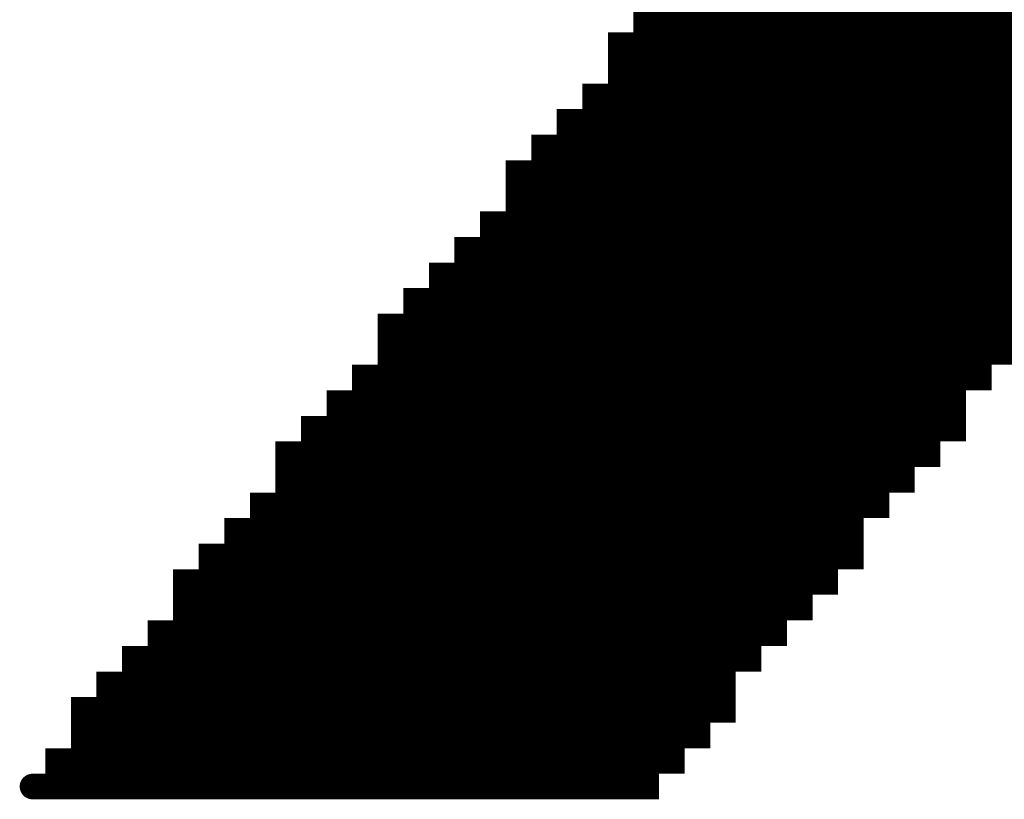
# Model space of a CAD drawing. Extents: x 63 to 129, y -4 to 99.
# Tile 3 of 69: x 73.026 to 74.004, y 2.68 to 3.454. Entities that reach past the tile are written whole.
import ezdxf

# ---------------------------------------------------------------- set-up
doc = ezdxf.new("R2010")
doc.units = 0
doc.layers.get('0').update_dxf_attribs({"linetype": 'CONTINUOUS'})
doc.layers.add('2D_LINE_29', color=112, linetype='CONTINUOUS')

# ---------------------------------------------------------------- blocks, each defined once
blk = doc.blocks.new('SMOOTH_0$0254')
at = {"const_width": 0.0127}
blk.add_lwpolyline([(-0.00635, 0, 1), (0.00635, 0, 1)], format="xyb", close=True, dxfattribs=at)
blk = doc.blocks.new('DRAWING_274')
at = {"layer": '2D_LINE_29', "const_width": 0.0254}
for points in [[(1.2192, -2.8194), (1.1938, -2.8194), (1.1684, -2.8194), (1.143, -2.8194), (1.1176, -2.8194), (1.0922, -2.8194), (1.0668, -2.8194), (1.0414, -2.8194), (1.016, -2.8194), (1.016, -2.794), (0.9906, -2.794), (0.9906, -2.7686), (0.9652, -2.7686), (0.9652, -2.7432), (0.9398, -2.7432), (0.9144, -2.7432), (0.889, -2.7432), (0.8636, -2.7432), (0.8382, -2.7432), (0.8128, -2.7432), (0.7874, -2.7432), (0.762, -2.7432), (0.762, -2.7178), (0.7366, -2.7178), (0.7112, -2.7178), (0.7112, -2.6924), (0.6858, -2.6924), (0.6604, -2.6924), (0.6604, -2.667), (0.635, -2.667), (0.635, -2.6416), (0.6096, -2.6416), (0.6096, -2.6162), (0.5842, -2.6162)], [(1.2446, -3.2512), (1.2446, -3.2258), (1.2192, -3.2258), (1.2192, -3.2004), (1.2192, -3.175), (1.1938, -3.175), (1.1938, -3.1496), (1.1684, -3.1496), (1.1684, -3.1242), (1.143, -3.1242), (1.143, -3.0988), (1.1176, -3.0988), (1.1176, -3.0734), (1.1176, -3.048), (1.0922, -3.048), (1.0922, -3.0226), (1.0668, -3.0226), (1.0668, -2.9972), (1.0414, -2.9972), (1.0414, -2.9718), (1.016, -2.9718), (1.016, -2.9464), (0.9906, -2.9464), (0.9906, -2.921), (0.9652, -2.921), (0.9652, -2.8956), (0.9398, -2.8956), (0.9144, -2.8956), (0.889, -2.8956), (0.8636, -2.8956), (0.8382, -2.8956), (0.8128, -2.8956), (0.7874, -2.8956), (0.762, -2.8956), (0.762, -2.8702), (0.7366, -2.8702), (0.7112, -2.8702), (0.7112, -2.8448), (0.6858, -2.8448), (0.6604, -2.8448), (0.635, -2.8448), (0.635, -2.8194), (0.6096, -2.8194), (0.6096, -2.794), (0.5842, -2.794)], [(1.2954, -3.2512), (1.2954, -3.2258), (1.27, -3.2258), (1.27, -3.2004), (1.27, -3.175), (1.2446, -3.175), (1.2446, -3.1496), (1.2192, -3.1496), (1.2192, -3.1242), (1.1938, -3.1242), (1.1938, -3.0988), (1.1684, -3.0988), (1.1684, -3.0734), (1.1684, -3.048), (1.143, -3.048), (1.143, -3.0226), (1.1176, -3.0226), (1.1176, -2.9972), (1.0922, -2.9972), (1.0922, -2.9718), (1.0668, -2.9718), (1.0668, -2.9464), (1.0668, -2.921), (1.0414, -2.921), (1.0414, -2.8956), (1.016, -2.8956), (1.016, -2.8702), (0.9906, -2.8702), (0.9906, -2.8448), (0.9652, -2.8448), (0.9652, -2.8194), (0.9398, -2.8194), (0.9144, -2.8194), (0.889, -2.8194), (0.8636, -2.8194), (0.8382, -2.8194), (0.8128, -2.8194), (0.7874, -2.8194), (0.762, -2.8194), (0.762, -2.794), (0.7366, -2.794), (0.7112, -2.794), (0.7112, -2.7686), (0.6858, -2.7686), (0.6604, -2.7686), (0.6604, -2.7432), (0.635, -2.7432), (0.635, -2.7178), (0.635, -2.6924), (0.6096, -2.6924), (0.6096, -2.667), (0.5842, -2.667)], [(0.5842, -2.6924), (0.6096, -2.6924), (0.6096, -2.7178), (0.5842, -2.7178)], [(1.4478, -3.2512), (1.4478, -3.2258), (1.4224, -3.2258), (1.4224, -3.2004), (1.4224, -3.175), (1.397, -3.175), (1.397, -3.1496), (1.3716, -3.1496), (1.3716, -3.1242), (1.3462, -3.1242), (1.3462, -3.0988), (1.3208, -3.0988), (1.3208, -3.0734), (1.3208, -3.048), (1.2954, -3.048), (1.2954, -3.0226), (1.27, -3.0226), (1.27, -2.9972), (1.2446, -2.9972), (1.2446, -2.9718), (1.2192, -2.9718), (1.2192, -2.9464), (1.2192, -2.921), (1.1938, -2.921), (1.1938, -2.8956), (1.1684, -2.8956), (1.1684, -2.8702), (1.143, -2.8702), (1.143, -2.8448), (1.1176, -2.8448), (1.1176, -2.8194), (1.1176, -2.794), (1.0922, -2.794), (1.0922, -2.7686), (1.0668, -2.7686), (1.0668, -2.7432), (1.0414, -2.7432), (1.0414, -2.7178), (1.016, -2.7178), (1.016, -2.6924), (0.9906, -2.6924), (0.9906, -2.667), (0.9652, -2.667), (0.9652, -2.6416), (0.9398, -2.6416), (0.9144, -2.6416), (0.889, -2.6416), (0.8636, -2.6416), (0.8382, -2.6416), (0.8128, -2.6416), (0.7874, -2.6416), (0.762, -2.6416), (0.762, -2.6162), (0.7366, -2.6162), (0.7112, -2.6162), (0.7112, -2.5908), (0.6858, -2.5908), (0.6604, -2.5908), (0.6604, -2.5654), (0.635, -2.5654), (0.635, -2.54), (0.6096, -2.54), (0.6096, -2.5146), (0.5842, -2.5146)], [(1.3716, -3.2512), (1.3716, -3.2258), (1.3462, -3.2258), (1.3462, -3.2004), (1.3462, -3.175), (1.3208, -3.175), (1.3208, -3.1496), (1.2954, -3.1496), (1.2954, -3.1242), (1.27, -3.1242), (1.27, -3.0988), (1.2446, -3.0988), (1.2446, -3.0734), (1.2446, -3.048), (1.2192, -3.048), (1.2192, -3.0226), (1.1938, -3.0226), (1.1938, -2.9972), (1.1684, -2.9972), (1.1684, -2.9718), (1.143, -2.9718), (1.143, -2.9464), (1.143, -2.921), (1.1176, -2.921), (1.1176, -2.8956), (1.0922, -2.8956), (1.0922, -2.8702), (1.0668, -2.8702), (1.0668, -2.8448), (1.0414, -2.8448), (1.0414, -2.8194), (1.0414, -2.794), (1.016, -2.794), (1.016, -2.7686), (0.9906, -2.7686), (0.9906, -2.7432), (0.9652, -2.7432), (0.9652, -2.7178), (0.9398, -2.7178), (0.9144, -2.7178), (0.889, -2.7178), (0.8636, -2.7178), (0.8382, -2.7178), (0.8128, -2.7178), (0.7874, -2.7178), (0.762, -2.7178), (0.762, -2.6924), (0.7366, -2.6924), (0.7112, -2.6924), (0.7112, -2.667), (0.6858, -2.667), (0.6604, -2.667), (0.6604, -2.6416), (0.635, -2.6416), (0.635, -2.6162), (0.6096, -2.6162), (0.6096, -2.5908), (0.5842, -2.5908)], [(1.27, -3.2512), (1.27, -3.2258), (1.2446, -3.2258), (1.2446, -3.2004), (1.2446, -3.175), (1.2192, -3.175), (1.2192, -3.1496), (1.1938, -3.1496), (1.1938, -3.1242), (1.1684, -3.1242), (1.1684, -3.0988), (1.143, -3.0988), (1.143, -3.0734), (1.143, -3.048), (1.1176, -3.048), (1.1176, -3.0226), (1.0922, -3.0226), (1.0922, -2.9972), (1.0668, -2.9972), (1.0668, -2.9718), (1.0414, -2.9718), (1.0414, -2.9464), (1.0414, -2.921), (1.016, -2.921), (1.016, -2.8956), (0.9906, -2.8956), (0.9906, -2.8702), (0.9652, -2.8702), (0.9652, -2.8448), (0.9398, -2.8448), (0.9144, -2.8448), (0.889, -2.8448), (0.8636, -2.8448), (0.8382, -2.8448), (0.8128, -2.8448), (0.7874, -2.8448), (0.762, -2.8448), (0.762, -2.8194), (0.7366, -2.8194), (0.7112, -2.8194), (0.7112, -2.794), (0.6858, -2.794), (0.6604, -2.794), (0.6604, -2.7686), (0.635, -2.7686), (0.6096, -2.7686), (0.6096, -2.794), (0.635, -2.794), (0.6604, -2.794), (0.6604, -2.8194), (0.635, -2.8194), (0.635, -2.794), (0.635, -2.7686), (0.635, -2.7432), (0.6096, -2.7432), (0.6096, -2.7686), (0.5842, -2.7686)], [(1.524, -3.2004), (1.4986, -3.2004), (1.4732, -3.2004), (1.4478, -3.2004), (1.4224, -3.2004), (1.397, -3.2004), (1.3716, -3.2004), (1.3462, -3.2004), (1.3208, -3.2004), (1.2954, -3.2004), (1.27, -3.2004), (1.2446, -3.2004), (1.2192, -3.2004), (1.1938, -3.2004), (1.1684, -3.2004), (1.143, -3.2004), (1.1176, -3.2004), (1.0922, -3.2004), (1.0668, -3.2004), (1.0414, -3.2004), (1.016, -3.2004), (1.016, -3.175), (0.9906, -3.175), (0.9906, -3.1496), (0.9652, -3.1496), (0.9652, -3.1242), (0.9398, -3.1242), (0.9144, -3.1242), (0.889, -3.1242), (0.8636, -3.1242), (0.8636, -3.0988), (0.8382, -3.0988), (0.8382, -3.0734), (0.8128, -3.0734), (0.8128, -3.048), (0.7874, -3.048), (0.7874, -3.0226), (0.762, -3.0226), (0.762, -2.9972), (0.762, -2.9718), (0.7366, -2.9718), (0.7366, -2.9464), (0.7112, -2.9464), (0.7112, -2.921), (0.6858, -2.921), (0.6858, -2.8956), (0.6858, -2.8702), (0.6858, -2.8448), (0.6858, -2.8194), (0.6858, -2.794), (0.6858, -2.7686), (0.6858, -2.7432), (0.6858, -2.7178), (0.6858, -2.6924), (0.6858, -2.667), (0.6858, -2.6416), (0.6858, -2.6162), (0.6858, -2.5908), (0.6858, -2.5654), (0.6858, -2.54), (0.6858, -2.5146), (0.6858, -2.4892), (0.6858, -2.4638)], [(1.1938, -3.2512), (1.1938, -3.2258), (1.1684, -3.2258), (1.1684, -3.2004), (1.1684, -3.175), (1.143, -3.175), (1.143, -3.1496), (1.1176, -3.1496), (1.1176, -3.1242), (1.0922, -3.1242), (1.0922, -3.0988), (1.0668, -3.0988), (1.0668, -3.0734), (1.0668, -3.048), (1.0414, -3.048), (1.0414, -3.0226), (1.016, -3.0226), (1.016, -2.9972), (0.9906, -2.9972), (0.9906, -2.9718), (0.9652, -2.9718), (0.9652, -2.9464), (0.9398, -2.9464), (0.9144, -2.9464), (0.889, -2.9464), (0.8636, -2.9464), (0.8382, -2.9464), (0.8128, -2.9464), (0.7874, -2.9464), (0.762, -2.9464), (0.7366, -2.9464), (0.7366, -2.921), (0.7366, -2.8956), (0.7366, -2.8702), (0.7366, -2.8448), (0.7366, -2.8194), (0.7366, -2.794), (0.7366, -2.7686), (0.7366, -2.7432), (0.7366, -2.7178), (0.7366, -2.6924), (0.7366, -2.667), (0.7366, -2.6416), (0.7366, -2.6162), (0.7366, -2.5908), (0.7366, -2.5654), (0.7366, -2.54), (0.7366, -2.5146), (0.7366, -2.4892), (0.7366, -2.4638)], [(1.143, -3.2512), (1.143, -3.2258), (1.1176, -3.2258), (1.1176, -3.2004), (1.1176, -3.175), (1.0922, -3.175), (1.0922, -3.1496), (1.0668, -3.1496), (1.0668, -3.1242), (1.0414, -3.1242), (1.0414, -3.0988), (1.016, -3.0988), (1.016, -3.0734), (0.9906, -3.0734), (0.9906, -3.048), (0.9652, -3.048), (0.9652, -3.0226), (0.9398, -3.0226), (0.9144, -3.0226), (0.889, -3.0226), (0.8636, -3.0226), (0.8382, -3.0226), (0.8128, -3.0226), (0.7874, -3.0226), (0.7874, -2.9972), (0.7874, -2.9718), (0.7874, -2.9464), (0.7874, -2.921), (0.7874, -2.8956), (0.7874, -2.8702), (0.7874, -2.8448), (0.7874, -2.8194), (0.7874, -2.794), (0.7874, -2.7686), (0.7874, -2.7432), (0.7874, -2.7178), (0.7874, -2.6924), (0.7874, -2.667), (0.7874, -2.6416), (0.7874, -2.6162), (0.7874, -2.5908), (0.7874, -2.5654), (0.7874, -2.54), (0.7874, -2.5146), (0.7874, -2.4892), (0.7874, -2.4638)], [(1.1176, -3.2512), (1.1176, -3.2258), (1.0922, -3.2258), (1.0922, -3.2004), (1.0922, -3.175), (1.0668, -3.175), (1.0668, -3.1496), (1.0414, -3.1496), (1.0414, -3.1242), (1.016, -3.1242), (1.016, -3.0988), (0.9906, -3.0988), (0.9906, -3.0734), (0.9652, -3.0734), (0.9652, -3.048), (0.9398, -3.048), (0.9144, -3.048), (0.889, -3.048), (0.8636, -3.048), (0.8382, -3.048), (0.8128, -3.048), (0.8128, -3.0226), (0.8128, -2.9972), (0.8128, -2.9718), (0.8128, -2.9464), (0.8128, -2.921), (0.8128, -2.8956), (0.8128, -2.8702), (0.8128, -2.8448), (0.8128, -2.8194), (0.8128, -2.794), (0.8128, -2.7686), (0.8128, -2.7432), (0.8128, -2.7178), (0.8128, -2.6924), (0.8128, -2.667), (0.8128, -2.6416), (0.8128, -2.6162), (0.8128, -2.5908), (0.8128, -2.5654), (0.8128, -2.54), (0.8128, -2.5146), (0.8128, -2.4892), (0.8128, -2.4638)], [(1.0922, -3.2512), (1.0922, -3.2258), (1.0668, -3.2258), (1.0668, -3.2004), (1.0668, -3.175), (1.0414, -3.175), (1.0414, -3.1496), (1.016, -3.1496), (1.016, -3.1242), (0.9906, -3.1242), (0.9906, -3.0988), (0.9652, -3.0988), (0.9652, -3.0734), (0.9398, -3.0734), (0.9144, -3.0734), (0.889, -3.0734), (0.8636, -3.0734), (0.8382, -3.0734), (0.8382, -3.048), (0.8382, -3.0226), (0.8382, -2.9972), (0.8382, -2.9718), (0.8382, -2.9464), (0.8382, -2.921), (0.8382, -2.8956), (0.8382, -2.8702), (0.8382, -2.8448), (0.8382, -2.8194), (0.8382, -2.794), (0.8382, -2.7686), (0.8382, -2.7432), (0.8382, -2.7178), (0.8382, -2.6924), (0.8382, -2.667), (0.8382, -2.6416), (0.8382, -2.6162), (0.8382, -2.5908), (0.8382, -2.5654), (0.8382, -2.54), (0.8382, -2.5146), (0.8382, -2.4892), (0.8382, -2.4638)], [(1.0668, -3.2512), (1.0668, -3.2258), (1.0414, -3.2258), (1.0414, -3.2004), (1.0414, -3.175), (1.016, -3.175), (1.016, -3.1496), (0.9906, -3.1496), (0.9906, -3.1242), (0.9652, -3.1242), (0.9652, -3.0988), (0.9398, -3.0988), (0.9144, -3.0988), (0.889, -3.0988), (0.8636, -3.0988), (0.8636, -3.0734), (0.8636, -3.048), (0.8636, -3.0226), (0.8636, -2.9972), (0.8636, -2.9718), (0.8636, -2.9464), (0.8636, -2.921), (0.8636, -2.8956), (0.8636, -2.8702), (0.8636, -2.8448), (0.8636, -2.8194), (0.8636, -2.794), (0.8636, -2.7686), (0.8636, -2.7432), (0.8636, -2.7178), (0.8636, -2.6924), (0.8636, -2.667), (0.8636, -2.6416), (0.8636, -2.6162), (0.8636, -2.5908), (0.8636, -2.5654), (0.8636, -2.54), (0.8636, -2.5146), (0.8636, -2.4892), (0.8636, -2.4638)], [(1.5748, -3.2512), (1.5494, -3.2512), (1.524, -3.2512), (1.4986, -3.2512), (1.4732, -3.2512), (1.4478, -3.2512), (1.4224, -3.2512), (1.397, -3.2512), (1.3716, -3.2512), (1.3462, -3.2512), (1.3208, -3.2512), (1.2954, -3.2512), (1.27, -3.2512), (1.2446, -3.2512), (1.2192, -3.2512), (1.1938, -3.2512), (1.1684, -3.2512), (1.143, -3.2512), (1.1176, -3.2512), (1.0922, -3.2512), (1.0668, -3.2512), (1.0414, -3.2512), (1.016, -3.2512), (0.9906, -3.2512), (0.9652, -3.2512), (0.9652, -3.2258), (0.9398, -3.2258), (0.9398, -3.2004), (0.9144, -3.2004), (0.9144, -3.175), (0.889, -3.175), (0.889, -3.1496), (0.889, -3.1242), (0.889, -3.0988), (0.889, -3.0734), (0.889, -3.048), (0.889, -3.0226), (0.889, -2.9972), (0.889, -2.9718), (0.889, -2.9464), (0.889, -2.921), (0.889, -2.8956), (0.889, -2.8702), (0.889, -2.8448), (0.889, -2.8194), (0.889, -2.794), (0.889, -2.7686), (0.889, -2.7432), (0.889, -2.7178), (0.889, -2.6924), (0.889, -2.667), (0.889, -2.6416), (0.889, -2.6162), (0.889, -2.5908), (0.889, -2.5654), (0.889, -2.54), (0.889, -2.5146), (0.889, -2.4892), (0.889, -2.4638)], [(1.016, -3.2512), (1.016, -3.2258), (0.9906, -3.2258), (0.9652, -3.2258), (0.9652, -3.2004), (0.9652, -3.175), (0.9398, -3.175), (0.9144, -3.175), (0.9144, -3.1496), (0.9144, -3.1242), (0.9144, -3.0988), (0.9144, -3.0734), (0.9144, -3.048), (0.9144, -3.0226), (0.9144, -2.9972), (0.9144, -2.9718), (0.9144, -2.9464), (0.9144, -2.921), (0.9144, -2.8956), (0.9144, -2.8702), (0.9144, -2.8448), (0.9144, -2.8194), (0.9144, -2.794), (0.9144, -2.7686), (0.9144, -2.7432), (0.9144, -2.7178), (0.9144, -2.6924), (0.9144, -2.667), (0.9144, -2.6416), (0.9144, -2.6162), (0.9144, -2.5908), (0.9144, -2.5654), (0.9144, -2.54), (0.9144, -2.5146), (0.9144, -2.4892), (0.9144, -2.4638)], [(0.9906, -3.2512), (0.9906, -3.2258), (0.9906, -3.2004), (0.9652, -3.2004), (0.9398, -3.2004), (0.9398, -3.175), (0.9398, -3.1496), (0.9398, -3.1242), (0.9398, -3.0988), (0.9398, -3.0734), (0.9398, -3.048), (0.9398, -3.0226), (0.9398, -2.9972), (0.9398, -2.9718), (0.9398, -2.9464), (0.9398, -2.921), (0.9398, -2.8956), (0.9398, -2.8702), (0.9398, -2.8448), (0.9398, -2.8194), (0.9398, -2.794), (0.9398, -2.7686), (0.9398, -2.7432), (0.9398, -2.7178), (0.9398, -2.6924), (0.9398, -2.667), (0.9398, -2.6416), (0.9398, -2.6162), (0.9398, -2.5908), (0.9398, -2.5654), (0.9398, -2.54), (0.9398, -2.5146), (0.9398, -2.4892), (0.9398, -2.4638)], [(1.5494, -3.2512), (1.5494, -3.2258), (1.524, -3.2258), (1.524, -3.2004), (1.524, -3.175), (1.4986, -3.175), (1.4986, -3.1496), (1.4732, -3.1496), (1.4732, -3.1242), (1.4478, -3.1242), (1.4478, -3.0988), (1.4224, -3.0988), (1.4224, -3.0734), (1.4224, -3.048), (1.397, -3.048), (1.397, -3.0226), (1.3716, -3.0226), (1.3716, -2.9972), (1.3462, -2.9972), (1.3462, -2.9718), (1.3208, -2.9718), (1.3208, -2.9464), (1.3208, -2.921), (1.2954, -2.921), (1.2954, -2.8956), (1.27, -2.8956), (1.27, -2.8702), (1.2446, -2.8702), (1.2446, -2.8448), (1.2192, -2.8448), (1.2192, -2.8194), (1.2192, -2.794), (1.1938, -2.794), (1.1938, -2.7686), (1.1684, -2.7686), (1.1684, -2.7432), (1.143, -2.7432), (1.143, -2.7178), (1.1176, -2.7178), (1.1176, -2.6924), (1.0922, -2.6924), (1.0922, -2.667), (1.0922, -2.6416), (1.0668, -2.6416), (1.0668, -2.6162), (1.0414, -2.6162), (1.0414, -2.5908), (1.016, -2.5908), (1.016, -2.5654), (0.9906, -2.5654), (0.9906, -2.54), (0.9906, -2.5146), (0.9652, -2.5146), (0.9652, -2.4892), (0.9398, -2.4892), (0.9144, -2.4892), (0.889, -2.4892), (0.8636, -2.4892), (0.8382, -2.4892), (0.8128, -2.4892), (0.7874, -2.4892), (0.762, -2.4892), (0.762, -2.4638)], [(1.524, -3.2512), (1.524, -3.2258), (1.4986, -3.2258), (1.4986, -3.2004), (1.4986, -3.175), (1.4732, -3.175), (1.4732, -3.1496), (1.4478, -3.1496), (1.4478, -3.1242), (1.4224, -3.1242), (1.4224, -3.0988), (1.397, -3.0988), (1.397, -3.0734), (1.397, -3.048), (1.3716, -3.048), (1.3716, -3.0226), (1.3462, -3.0226), (1.3462, -2.9972), (1.3208, -2.9972), (1.3208, -2.9718), (1.2954, -2.9718), (1.2954, -2.9464), (1.2954, -2.921), (1.27, -2.921), (1.27, -2.8956), (1.2446, -2.8956), (1.2446, -2.8702), (1.2192, -2.8702), (1.2192, -2.8448), (1.1938, -2.8448), (1.1938, -2.8194), (1.1938, -2.794), (1.1684, -2.794), (1.1684, -2.7686), (1.143, -2.7686), (1.143, -2.7432), (1.1176, -2.7432), (1.1176, -2.7178), (1.0922, -2.7178), (1.0922, -2.6924), (1.0668, -2.6924), (1.0668, -2.667), (1.0668, -2.6416), (1.0414, -2.6416), (1.0414, -2.6162), (1.016, -2.6162), (1.016, -2.5908), (0.9906, -2.5908), (0.9906, -2.5654), (0.9652, -2.5654), (0.9652, -2.54), (0.9398, -2.54), (0.9144, -2.54), (0.889, -2.54), (0.8636, -2.54), (0.8382, -2.54), (0.8128, -2.54), (0.7874, -2.54), (0.762, -2.54), (0.762, -2.5146), (0.7366, -2.5146), (0.7112, -2.5146), (0.7112, -2.4892), (0.6858, -2.4892), (0.6604, -2.4892), (0.6604, -2.4638)], [(0.5842, -2.3876), (0.6096, -2.3876), (0.6096, -2.413), (0.635, -2.413), (0.635, -2.4384), (0.6604, -2.4384), (0.6604, -2.4638), (0.6858, -2.4638), (0.7112, -2.4638), (0.7112, -2.4892), (0.7366, -2.4892), (0.762, -2.4892), (0.762, -2.5146), (0.7874, -2.5146), (0.8128, -2.5146), (0.8382, -2.5146), (0.8636, -2.5146), (0.889, -2.5146), (0.9144, -2.5146), (0.9398, -2.5146), (0.9652, -2.5146), (0.9652, -2.54), (0.9906, -2.54)], [(1.4986, -3.2512), (1.4986, -3.2258), (1.4732, -3.2258), (1.4732, -3.2004), (1.4732, -3.175), (1.4478, -3.175), (1.4478, -3.1496), (1.4224, -3.1496), (1.4224, -3.1242), (1.397, -3.1242), (1.397, -3.0988), (1.3716, -3.0988), (1.3716, -3.0734), (1.3716, -3.048), (1.3462, -3.048), (1.3462, -3.0226), (1.3208, -3.0226), (1.3208, -2.9972), (1.2954, -2.9972), (1.2954, -2.9718), (1.27, -2.9718), (1.27, -2.9464), (1.27, -2.921), (1.2446, -2.921), (1.2446, -2.8956), (1.2192, -2.8956), (1.2192, -2.8702), (1.1938, -2.8702), (1.1938, -2.8448), (1.1684, -2.8448), (1.1684, -2.8194), (1.1684, -2.794), (1.143, -2.794), (1.143, -2.7686), (1.1176, -2.7686), (1.1176, -2.7432), (1.0922, -2.7432), (1.0922, -2.7178), (1.0668, -2.7178), (1.0668, -2.6924), (1.0414, -2.6924), (1.0414, -2.667), (1.016, -2.667), (1.016, -2.6416), (0.9906, -2.6416), (0.9906, -2.6162), (0.9652, -2.6162), (0.9652, -2.5908), (0.9398, -2.5908), (0.9144, -2.5908), (0.889, -2.5908), (0.8636, -2.5908), (0.8382, -2.5908), (0.8128, -2.5908), (0.7874, -2.5908), (0.762, -2.5908), (0.762, -2.5654), (0.7366, -2.5654), (0.7112, -2.5654), (0.7112, -2.54), (0.6858, -2.54), (0.6604, -2.54), (0.6604, -2.5146), (0.635, -2.5146), (0.635, -2.4892), (0.6096, -2.4892), (0.6096, -2.4638)], [(0.635, -2.4638), (0.635, -2.4892), (0.6604, -2.4892), (0.6604, -2.5146), (0.6858, -2.5146), (0.7112, -2.5146), (0.7112, -2.54), (0.7366, -2.54), (0.762, -2.54), (0.762, -2.5654), (0.7874, -2.5654), (0.8128, -2.5654), (0.8382, -2.5654), (0.8636, -2.5654), (0.889, -2.5654), (0.9144, -2.5654), (0.9398, -2.5654), (0.9652, -2.5654), (0.9652, -2.5908), (0.9906, -2.5908), (0.9906, -2.6162), (1.016, -2.6162), (1.016, -2.6416), (1.0414, -2.6416), (1.0414, -2.667), (1.0668, -2.667), (1.0922, -2.667)], [(1.4732, -3.2512), (1.4732, -3.2258), (1.4478, -3.2258), (1.4478, -3.2004), (1.4478, -3.175), (1.4224, -3.175), (1.4224, -3.1496), (1.397, -3.1496), (1.397, -3.1242), (1.3716, -3.1242), (1.3716, -3.0988), (1.3462, -3.0988), (1.3462, -3.0734), (1.3462, -3.048), (1.3208, -3.048), (1.3208, -3.0226), (1.2954, -3.0226), (1.2954, -2.9972), (1.27, -2.9972), (1.27, -2.9718), (1.2446, -2.9718), (1.2446, -2.9464), (1.2446, -2.921), (1.2192, -2.921), (1.2192, -2.8956), (1.1938, -2.8956), (1.1938, -2.8702), (1.1684, -2.8702), (1.1684, -2.8448), (1.143, -2.8448), (1.143, -2.8194), (1.143, -2.794), (1.1176, -2.794), (1.1176, -2.7686), (1.0922, -2.7686), (1.0922, -2.7432), (1.0668, -2.7432), (1.0668, -2.7178), (1.0414, -2.7178), (1.0414, -2.6924), (1.016, -2.6924), (1.016, -2.667), (0.9906, -2.667), (0.9906, -2.6416), (0.9652, -2.6416), (0.9652, -2.6162), (0.9398, -2.6162), (0.9144, -2.6162), (0.889, -2.6162), (0.8636, -2.6162), (0.8382, -2.6162), (0.8128, -2.6162), (0.7874, -2.6162), (0.762, -2.6162), (0.762, -2.5908), (0.7366, -2.5908), (0.7112, -2.5908), (0.7112, -2.5654), (0.6858, -2.5654), (0.6604, -2.5654), (0.6604, -2.54), (0.635, -2.54), (0.635, -2.5146), (0.6096, -2.5146), (0.6096, -2.4892), (0.5842, -2.4892)], [(1.4224, -3.2512), (1.4224, -3.2258), (1.397, -3.2258), (1.397, -3.2004), (1.397, -3.175), (1.3716, -3.175), (1.3716, -3.1496), (1.3462, -3.1496), (1.3462, -3.1242), (1.3208, -3.1242), (1.3208, -3.0988), (1.2954, -3.0988), (1.2954, -3.0734), (1.2954, -3.048), (1.27, -3.048), (1.27, -3.0226), (1.2446, -3.0226), (1.2446, -2.9972), (1.2192, -2.9972), (1.2192, -2.9718), (1.1938, -2.9718), (1.1938, -2.9464), (1.1938, -2.921), (1.1684, -2.921), (1.1684, -2.8956), (1.143, -2.8956), (1.143, -2.8702), (1.1176, -2.8702), (1.1176, -2.8448), (1.0922, -2.8448), (1.0922, -2.8194), (1.0922, -2.794), (1.0668, -2.794), (1.0668, -2.7686), (1.0414, -2.7686), (1.0414, -2.7432), (1.016, -2.7432), (1.016, -2.7178), (0.9906, -2.7178), (0.9906, -2.6924), (0.9652, -2.6924), (0.9652, -2.667), (0.9398, -2.667), (0.9144, -2.667), (0.889, -2.667), (0.8636, -2.667), (0.8382, -2.667), (0.8128, -2.667), (0.7874, -2.667), (0.762, -2.667), (0.762, -2.6416), (0.7366, -2.6416), (0.7112, -2.6416), (0.7112, -2.6162), (0.6858, -2.6162), (0.6604, -2.6162), (0.6604, -2.5908), (0.635, -2.5908), (0.635, -2.5654), (0.6096, -2.5654), (0.6096, -2.54), (0.5842, -2.54)], [(0.5842, -2.5654), (0.6096, -2.5654), (0.6096, -2.5908), (0.635, -2.5908), (0.635, -2.6162), (0.6604, -2.6162), (0.6604, -2.6416), (0.6858, -2.6416), (0.7112, -2.6416), (0.7112, -2.667), (0.7366, -2.667), (0.762, -2.667), (0.762, -2.6924), (0.7874, -2.6924), (0.8128, -2.6924), (0.8382, -2.6924), (0.8636, -2.6924), (0.889, -2.6924), (0.9144, -2.6924), (0.9398, -2.6924), (0.9652, -2.6924), (0.9652, -2.7178), (0.9906, -2.7178), (0.9906, -2.7432), (1.016, -2.7432), (1.016, -2.7686), (1.0414, -2.7686), (1.0414, -2.794), (1.0668, -2.794), (1.0668, -2.8194), (1.0668, -2.8448), (1.0922, -2.8448), (1.0922, -2.8702), (1.1176, -2.8702), (1.1176, -2.8956), (1.143, -2.8956), (1.143, -2.921), (1.1684, -2.921), (1.1684, -2.9464), (1.1684, -2.9718), (1.1938, -2.9718), (1.1938, -2.9972), (1.2192, -2.9972), (1.2192, -3.0226), (1.2446, -3.0226), (1.2446, -3.048), (1.27, -3.048), (1.27, -3.0734), (1.27, -3.0988), (1.2954, -3.0988), (1.2954, -3.1242), (1.3208, -3.1242), (1.3208, -3.1496), (1.3462, -3.1496), (1.3462, -3.175), (1.3716, -3.175), (1.3716, -3.2004), (1.3716, -3.2258), (1.397, -3.2258), (1.397, -3.2512)], [(1.3462, -3.2512), (1.3462, -3.2258), (1.3208, -3.2258), (1.3208, -3.2004), (1.3208, -3.175), (1.2954, -3.175), (1.2954, -3.1496), (1.27, -3.1496), (1.27, -3.1242), (1.2446, -3.1242), (1.2446, -3.0988), (1.2192, -3.0988), (1.2192, -3.0734), (1.2192, -3.048), (1.1938, -3.048), (1.1938, -3.0226), (1.1684, -3.0226), (1.1684, -2.9972), (1.143, -2.9972), (1.143, -2.9718), (1.1176, -2.9718), (1.1176, -2.9464), (1.1176, -2.921), (1.0922, -2.921), (1.0922, -2.8956), (1.0668, -2.8956), (1.0668, -2.8702), (1.0414, -2.8702), (1.0414, -2.8448), (1.016, -2.8448), (1.016, -2.8194), (0.9906, -2.8194), (0.9906, -2.794), (0.9652, -2.794), (0.9652, -2.7686), (0.9398, -2.7686), (0.9144, -2.7686), (0.889, -2.7686), (0.8636, -2.7686), (0.8382, -2.7686), (0.8128, -2.7686), (0.7874, -2.7686), (0.762, -2.7686), (0.762, -2.7432), (0.7366, -2.7432), (0.7112, -2.7432), (0.7112, -2.7178), (0.6858, -2.7178), (0.6604, -2.7178), (0.6604, -2.6924), (0.635, -2.6924), (0.635, -2.667), (0.6096, -2.667), (0.6096, -2.6416), (0.5842, -2.6416)], [(1.3208, -3.2512), (1.3208, -3.2258), (1.2954, -3.2258), (1.2954, -3.2004), (1.2954, -3.175), (1.27, -3.175), (1.27, -3.1496), (1.2446, -3.1496), (1.2446, -3.1242), (1.2192, -3.1242), (1.2192, -3.0988), (1.1938, -3.0988), (1.1938, -3.0734), (1.1938, -3.048), (1.1684, -3.048), (1.1684, -3.0226), (1.143, -3.0226), (1.143, -2.9972), (1.1176, -2.9972), (1.1176, -2.9718), (1.0922, -2.9718), (1.0922, -2.9464), (1.0922, -2.921), (1.0668, -2.921), (1.0668, -2.8956), (1.0414, -2.8956), (1.0414, -2.8702), (1.016, -2.8702), (1.016, -2.8448), (0.9906, -2.8448), (0.9906, -2.8194), (0.9652, -2.8194), (0.9652, -2.794), (0.9398, -2.794), (0.9144, -2.794), (0.889, -2.794), (0.8636, -2.794), (0.8382, -2.794), (0.8128, -2.794), (0.7874, -2.794), (0.762, -2.794), (0.762, -2.7686), (0.7366, -2.7686), (0.7112, -2.7686), (0.7112, -2.7432), (0.6858, -2.7432), (0.6604, -2.7432), (0.6604, -2.7178), (0.635, -2.7178), (0.6096, -2.7178), (0.6096, -2.7432), (0.5842, -2.7432)], [(1.1684, -3.2512), (1.1684, -3.2258), (1.143, -3.2258), (1.143, -3.2004), (1.143, -3.175), (1.1176, -3.175), (1.1176, -3.1496), (1.0922, -3.1496), (1.0922, -3.1242), (1.0668, -3.1242), (1.0668, -3.0988), (1.0414, -3.0988), (1.0414, -3.0734), (1.0414, -3.048), (1.016, -3.048), (1.016, -3.0226), (0.9906, -3.0226), (0.9906, -2.9972), (0.9652, -2.9972), (0.9652, -2.9718), (0.9398, -2.9718), (0.9144, -2.9718), (0.889, -2.9718), (0.8636, -2.9718), (0.8382, -2.9718), (0.8128, -2.9718), (0.7874, -2.9718), (0.762, -2.9718), (0.762, -2.9464), (0.762, -2.921), (0.7366, -2.921), (0.7112, -2.921), (0.7112, -2.8956), (0.6858, -2.8956), (0.6604, -2.8956), (0.6604, -2.8702), (0.6604, -2.8448), (0.6604, -2.8194), (0.6858, -2.8194), (0.7112, -2.8194), (0.7112, -2.8448), (0.7366, -2.8448), (0.762, -2.8448), (0.762, -2.8702), (0.7874, -2.8702), (0.8128, -2.8702), (0.8382, -2.8702), (0.8636, -2.8702), (0.889, -2.8702), (0.9144, -2.8702), (0.9398, -2.8702), (0.9652, -2.8702), (0.9652, -2.8956), (0.9906, -2.8956), (0.9906, -2.921), (1.016, -2.921), (1.016, -2.9464), (1.0414, -2.9464), (1.0668, -2.9464), (1.0922, -2.9464), (1.1176, -2.9464), (1.143, -2.9464), (1.1684, -2.9464), (1.1938, -2.9464), (1.2192, -2.9464), (1.2446, -2.9464), (1.27, -2.9464), (1.2954, -2.9464), (1.3208, -2.9464)], [(1.2192, -3.2512), (1.2192, -3.2258), (1.1938, -3.2258), (1.1938, -3.2004), (1.1938, -3.175), (1.1684, -3.175), (1.1684, -3.1496), (1.143, -3.1496), (1.143, -3.1242), (1.1176, -3.1242), (1.1176, -3.0988), (1.0922, -3.0988), (1.0922, -3.0734), (1.0922, -3.048), (1.0668, -3.048), (1.0668, -3.0226), (1.0414, -3.0226), (1.0414, -2.9972), (1.016, -2.9972), (1.016, -2.9718), (0.9906, -2.9718), (0.9906, -2.9464), (0.9652, -2.9464), (0.9652, -2.921), (0.9398, -2.921), (0.9144, -2.921), (0.889, -2.921), (0.8636, -2.921), (0.8382, -2.921), (0.8128, -2.921), (0.7874, -2.921), (0.762, -2.921), (0.762, -2.8956), (0.7366, -2.8956), (0.7112, -2.8956), (0.7112, -2.8702), (0.6858, -2.8702), (0.6604, -2.8702)], [(1.4224, -3.0734), (1.397, -3.0734), (1.3716, -3.0734), (1.3462, -3.0734), (1.3208, -3.0734), (1.2954, -3.0734), (1.27, -3.0734), (1.2446, -3.0734), (1.2192, -3.0734), (1.1938, -3.0734), (1.1684, -3.0734), (1.143, -3.0734), (1.1176, -3.0734), (1.0922, -3.0734), (1.0668, -3.0734), (1.0414, -3.0734), (1.016, -3.0734), (1.016, -3.048), (0.9906, -3.048), (0.9906, -3.0226), (0.9652, -3.0226), (0.9652, -2.9972), (0.9398, -2.9972), (0.9144, -2.9972), (0.889, -2.9972), (0.8636, -2.9972), (0.8382, -2.9972), (0.8128, -2.9972), (0.7874, -2.9972), (0.762, -2.9972)], [(1.0414, -3.2512), (1.0414, -3.2258), (1.016, -3.2258), (1.016, -3.2004), (0.9906, -3.2004), (0.9906, -3.175), (0.9652, -3.175), (0.9652, -3.1496), (0.9398, -3.1496), (0.9144, -3.1496), (0.889, -3.1496)]]:
    blk.add_lwpolyline(points, dxfattribs=at)
at = {"layer": '2D_LINE_29'}
for p in [(1.1938, -2.8194), (1.2192, -2.8194), (1.397, -3.0734), (1.4224, -3.0734), (0.9398, -3.1496), (0.9652, -3.1496), (0.9652, -3.175), (0.9906, -3.175), (0.9906, -3.2004), (1.016, -3.2004), (1.0414, -3.2004), (1.0668, -3.2004), (1.0922, -3.2004), (1.1176, -3.2004), (1.143, -3.2004), (1.1684, -3.2004), (1.1938, -3.2004), (1.2192, -3.2004), (1.2446, -3.2004), (1.27, -3.2004), (1.2954, -3.2004), (1.3208, -3.2004), (1.3462, -3.2004), (1.397, -3.2004), (1.4224, -3.2004), (1.4478, -3.2004), (1.4732, -3.2004), (1.4986, -3.2004), (1.4986, -3.2004), (1.524, -3.2004), (1.524, -3.2004), (0.9906, -3.2258), (0.9906, -3.2258), (1.016, -3.2258), (1.016, -3.2258), (1.0414, -3.2258), (1.0414, -3.2258), (1.0668, -3.2258), (1.0668, -3.2258), (1.0922, -3.2258), (1.0922, -3.2258), (1.1176, -3.2258), (1.1176, -3.2258), (1.143, -3.2258), (1.143, -3.2258), (1.1684, -3.2258), (1.1684, -3.2258), (1.1938, -3.2258), (1.1938, -3.2258), (1.2192, -3.2258), (1.2192, -3.2258), (1.2446, -3.2258), (1.2446, -3.2258), (1.27, -3.2258), (1.27, -3.2258), (1.2954, -3.2258), (1.2954, -3.2258), (1.3208, -3.2258), (1.3208, -3.2258), (1.3462, -3.2258), (1.3462, -3.2258), (1.3716, -3.2258), (1.397, -3.2258), (1.4224, -3.2258), (1.4224, -3.2258), (1.4478, -3.2258), (1.4478, -3.2258), (1.4732, -3.2258), (1.4732, -3.2258), (1.4986, -3.2258), (1.4986, -3.2258), (1.524, -3.2258), (1.524, -3.2258), (1.5494, -3.2258), (0.9906, -3.2512), (1.016, -3.2512), (1.0414, -3.2512), (1.0668, -3.2512), (1.0922, -3.2512), (1.1176, -3.2512), (1.143, -3.2512), (1.1684, -3.2512), (1.1938, -3.2512), (1.2192, -3.2512), (1.2446, -3.2512), (1.27, -3.2512), (1.2954, -3.2512), (1.3208, -3.2512), (1.3462, -3.2512), (1.3716, -3.2512), (1.4224, -3.2512), (1.4478, -3.2512), (1.4732, -3.2512), (1.4986, -3.2512), (1.524, -3.2512), (1.5494, -3.2512), (1.5494, -3.2512), (1.5748, -3.2512)]:
    blk.add_blockref('SMOOTH_0$0254', p, dxfattribs=at)

msp = doc.modelspace()

# ---------------------------------------------------------------- block references
at = {"xscale": -1}
msp.add_blockref('DRAWING_274', (74.61344, 5.9436), dxfattribs=at)

doc.saveas('drawing.dxf')
